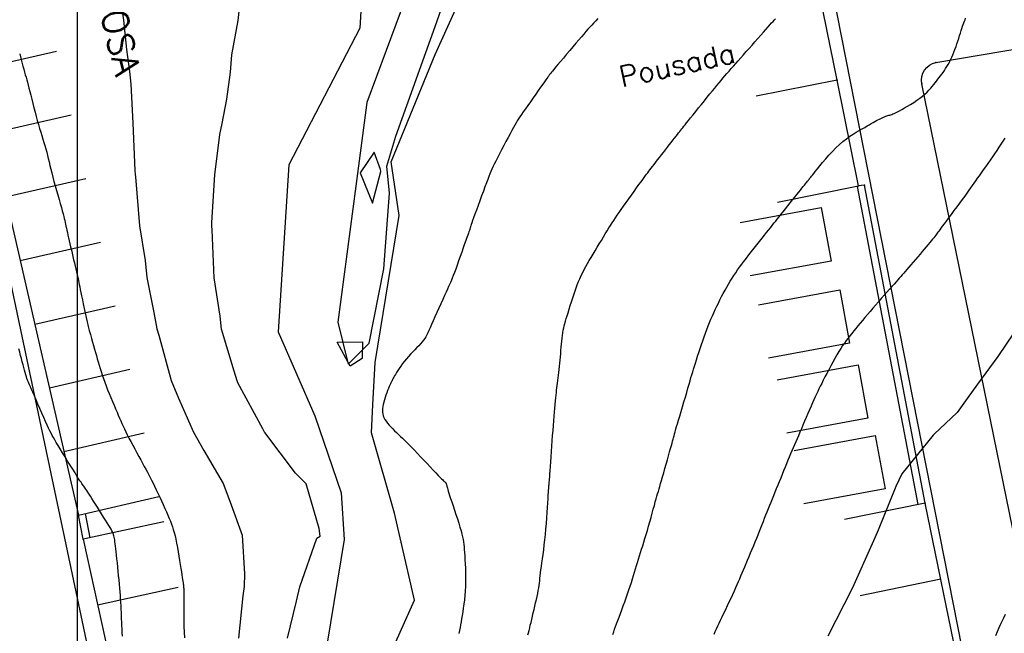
# Model space of a CAD drawing. Header units: millimetres. Extents: x 196436 to 199900, y 8705373 to 8708636.
# Tile 144 of 241: x 198294 to 198390, y 8706715 to 8706774. Entities that reach past the tile are written whole.
import ezdxf
from ezdxf.enums import TextEntityAlignment as Align

# ---------------------------------------------------------------- set-up
doc = ezdxf.new("R2010")
doc.units = ezdxf.units.MM
doc.header["$LTSCALE"] = 5
for name, color, linetype in [('$CURVAS1', 30, 'Continuous'), ('$CURVAS2', 40, 'Continuous'), ('CASA', 6, 'Continuous'), ('MALHA', 9, 'Continuous'), ('MEIO-FIO', 7, 'Continuous'), ('MURO', 9, 'Continuous'), ('TEXTO', 2, 'Continuous'), ('TXT_NRUA', 3, 'Continuous')]:
    doc.layers.add(name, color=color, linetype=linetype)
doc.styles.add('GEOSIS', font='ROMANS.SHX')

# ---------------------------------------------------------------- blocks, each defined once
blk = doc.blocks.new('C')
at = {"layer": 'CASA'}
blk.add_lwpolyline([(0, 0), (0, 8)], dxfattribs=at)

msp = doc.modelspace()

# ---------------------------------------------------------------- linework, layer by layer
at = {"layer": '$CURVAS1', "elevation": 685}
msp.add_lwpolyline([(198331.945, 8706837.301), (198332.834, 8706817.478), (198332.429, 8706799.286), (198328.143, 8706785.659), (198327.44, 8706773.641), (198320.554, 8706760.351), (198319.507, 8706744.111), (198323.048, 8706735.973), (198325.616, 8706728.489), (198325.921, 8706723.939), (198324.252, 8706713.875), (198324.22, 8706706.727), (198326.495, 8706706.392), (198329.112, 8706709.955), (198332.724, 8706718.061), (198330.81, 8706726.517), (198328.568, 8706734.324), (198328.678, 8706737.032), (198328.923, 8706741.145), (198331.262, 8706755.43), (198330.48, 8706760.656), (198334.758, 8706771.059), (198339.833, 8706782.359), (198341.152, 8706786.577)], dxfattribs=at)
at = {"layer": '$CURVAS1'}
msp.add_polyline3d([(198390.923, 8706744.037, 690), (198389.366, 8706741.735, 690), (198387.406, 8706739.052, 690), (198386.405, 8706737.633, 690), (198385.42, 8706736.286, 690), (198383.2, 8706734.19, 690), (198383.144, 8706734.139, 690), (198383.093, 8706734.071, 690), (198380.043, 8706730.322, 690), (198379.455, 8706729.087, 690), (198377.764, 8706724.842, 690), (198377.44, 8706724.096, 690), (198375.395, 8706719.543, 690), (198375.196, 8706719.106, 690), (198372.878, 8706714.545, 690)], dxfattribs=at)
at = {"layer": '$CURVAS2', "elevation": 684}
msp.add_lwpolyline([(198321.231, 8706882.926), (198326.863, 8706870.446), (198332.535, 8706849.07), (198334.162, 8706833.473), (198335.448, 8706817.2), (198336.078, 8706806.352), (198335.011, 8706794.833), (198331.878, 8706776.546), (198328.103, 8706766.395), (198327.05, 8706758.266), (198325.296, 8706745.056), (198326.296, 8706740.984), (198328.339, 8706743.009), (198329.769, 8706750.255), (198330.303, 8706757.614), (198330.064, 8706760.208), (198330.914, 8706763.131), (198334.896, 8706774.239), (198337.185, 8706780.836), (198343.698, 8706798.758), (198344.01, 8706808.205), (198344.914, 8706823.704), (198346.578, 8706833.685), (198352.552, 8706836.188)], dxfattribs=at)
at = {"layer": '$CURVAS2'}
for points in [[(198320.404, 8706714.346, 686), (198321.294, 8706717.966, 686), (198321.599, 8706719.34, 686), (198323.26, 8706724.08, 686), (198323.581, 8706724.265, 686), (198323.477, 8706725.012, 686), (198322.222, 8706729.338, 686), (198321.182, 8706730.383, 686), (198318.197, 8706734.355, 686), (198318.185, 8706734.368, 686), (198318.016, 8706734.683, 686), (198315.599, 8706739.166, 686), (198315.509, 8706739.367, 686), (198315.242, 8706740.294, 686), (198314.011, 8706744.374, 686), (198313.864, 8706745.647, 686), (198313.275, 8706749.377, 686), (198313.101, 8706754.05, 686), (198313.073, 8706754.378, 686), (198313.077, 8706754.761, 686), (198313.346, 8706759.377, 686), (198313.846, 8706763.294, 686), (198314.054, 8706764.374, 686), (198314.509, 8706766.749, 686), (198314.877, 8706769.37, 686), (198315.011, 8706771.027, 686), (198315.634, 8706774.367, 686), (198316.1, 8706778.913, 686)], [(198304.234, 8706776.162, 687), (198304.479, 8706774.416, 687), (198304.767, 8706771.564, 687), (198305.058, 8706769.413, 687), (198305.213, 8706768.186, 687), (198305.407, 8706764.412, 687), (198305.601, 8706759.788, 687), (198305.633, 8706759.411, 687), (198305.669, 8706759.174, 687), (198306.056, 8706754.409, 687), (198306.579, 8706751.061, 687), (198306.758, 8706749.406, 687), (198307.422, 8706746.019, 687), (198307.74, 8706744.401, 687), (198307.915, 8706743.79, 687), (198309.106, 8706739.395, 687), (198309.829, 8706737.664, 687), (198311.292, 8706734.386, 687), (198312.276, 8706732.592, 687), (198314.152, 8706729.373, 687), (198314.797, 8706727.666, 687), (198316.001, 8706724.365, 687), (198316.241, 8706720.609, 687), (198316.212, 8706719.364, 687), (198316.061, 8706718.461, 687), (198315.66, 8706714.366, 687)], [(198350.542, 8706774.579, 686), (198350.331, 8706774.356, 686), (198350.133, 8706774.144, 686), (198349.944, 8706773.94, 686), (198349.758, 8706773.736, 686), (198349.571, 8706773.526, 686), (198349.376, 8706773.305, 686), (198349.168, 8706773.066, 686), (198348.941, 8706772.802, 686), (198348.69, 8706772.508, 686), (198348.412, 8706772.18, 686), (198348.113, 8706771.828, 686), (198347.804, 8706771.461, 686), (198347.494, 8706771.093, 686), (198347.192, 8706770.734, 686), (198346.909, 8706770.397, 686), (198346.653, 8706770.092, 686), (198346.435, 8706769.832, 686), (198346.262, 8706769.624, 686), (198346.129, 8706769.465, 686), (198346.031, 8706769.347, 686), (198345.96, 8706769.262, 686), (198345.912, 8706769.201, 686), (198345.878, 8706769.159, 686), (198345.854, 8706769.126, 686), (198345.832, 8706769.096, 686), (198345.807, 8706769.061, 686), (198345.775, 8706769.014, 686), (198345.73, 8706768.95, 686), (198345.669, 8706768.864, 686), (198345.589, 8706768.749, 686), (198345.484, 8706768.6, 686), (198345.35, 8706768.411, 686), (198345.184, 8706768.176, 686), (198344.984, 8706767.893, 686), (198344.756, 8706767.57, 686), (198344.509, 8706767.22, 686), (198344.252, 8706766.856, 686), (198343.994, 8706766.489, 686), (198343.743, 8706766.131, 686), (198343.508, 8706765.796, 686), (198343.298, 8706765.495, 686), (198343.12, 8706765.236, 686), (198342.968, 8706765.012, 686), (198342.834, 8706764.81, 686), (198342.712, 8706764.617, 686), (198342.594, 8706764.422, 686), (198342.473, 8706764.212, 686), (198342.34, 8706763.975, 686), (198342.188, 8706763.698, 686), (198342.013, 8706763.374, 686), (198341.819, 8706763.01, 686), (198341.612, 8706762.62, 686), (198341.399, 8706762.216, 686), (198341.186, 8706761.811, 686), (198340.982, 8706761.417, 686), (198340.791, 8706761.046, 686), (198340.622, 8706760.712, 686), (198340.478, 8706760.422, 686), (198340.356, 8706760.168, 686), (198340.249, 8706759.935, 686), (198340.151, 8706759.709, 686), (198340.055, 8706759.478, 686), (198339.957, 8706759.227, 686), (198339.849, 8706758.942, 686), (198339.725, 8706758.61, 686), (198339.581, 8706758.223, 686), (198339.422, 8706757.791, 686), (198339.253, 8706757.332, 686), (198339.08, 8706756.862, 686), (198338.91, 8706756.398, 686), (198338.749, 8706755.956, 686), (198338.604, 8706755.554, 686), (198338.479, 8706755.209, 686), (198338.381, 8706754.931, 686), (198338.306, 8706754.717, 686), (198338.251, 8706754.555, 686), (198338.212, 8706754.437, 686), (198338.185, 8706754.35, 686), (198338.166, 8706754.287, 686), (198338.152, 8706754.235, 686), (198338.137, 8706754.187, 686), (198338.12, 8706754.131, 686), (198338.096, 8706754.061, 686), (198338.065, 8706753.971, 686), (198338.024, 8706753.855, 686), (198337.972, 8706753.706, 686), (198337.905, 8706753.518, 686), (198337.823, 8706753.285, 686), (198337.722, 8706753.001, 686), (198337.603, 8706752.663, 686), (198337.468, 8706752.281, 686), (198337.323, 8706751.87, 686), (198337.173, 8706751.445, 686), (198337.022, 8706751.019, 686), (198336.875, 8706750.608, 686), (198336.737, 8706750.225, 686), (198336.612, 8706749.884, 686), (198336.505, 8706749.596, 686), (198336.411, 8706749.351, 686), (198336.325, 8706749.134, 686), (198336.24, 8706748.932, 686), (198336.152, 8706748.731, 686), (198336.055, 8706748.515, 686), (198335.944, 8706748.271, 686), (198335.812, 8706747.985, 686), (198335.657, 8706747.647, 686), (198335.482, 8706747.266, 686), (198335.294, 8706746.856, 686), (198335.099, 8706746.429, 686), (198334.904, 8706746, 686), (198334.715, 8706745.581, 686), (198334.539, 8706745.186, 686), (198334.381, 8706744.829, 686), (198334.245, 8706744.519, 686), (198334.129, 8706744.253, 686), (198334.025, 8706744.022, 686), (198333.929, 8706743.82, 686), (198333.832, 8706743.638, 686), (198333.731, 8706743.469, 686), (198333.617, 8706743.305, 686), (198333.486, 8706743.139, 686), (198333.334, 8706742.964, 686), (198333.161, 8706742.78, 686), (198332.973, 8706742.587, 686), (198332.775, 8706742.385, 686), (198332.569, 8706742.176, 686), (198332.361, 8706741.96, 686), (198332.154, 8706741.736, 686), (198331.953, 8706741.506, 686), (198331.762, 8706741.271, 686), (198331.582, 8706741.034, 686), (198331.414, 8706740.801, 686), (198331.259, 8706740.575, 686), (198331.12, 8706740.361, 686), (198330.996, 8706740.164, 686), (198330.89, 8706739.987, 686), (198330.802, 8706739.837, 686), (198330.733, 8706739.714, 686), (198330.68, 8706739.618, 686), (198330.642, 8706739.545, 686), (198330.616, 8706739.49, 686), (198330.598, 8706739.451, 686), (198330.586, 8706739.424, 686), (198330.578, 8706739.405, 686), (198330.571, 8706739.391, 686), (198330.562, 8706739.377, 686), (198330.55, 8706739.36, 686), (198330.534, 8706739.336, 686), (198330.512, 8706739.3, 686), (198330.484, 8706739.248, 686), (198330.448, 8706739.176, 686), (198330.404, 8706739.08, 686), (198330.349, 8706738.956, 686), (198330.284, 8706738.801, 686), (198330.211, 8706738.619, 686), (198330.132, 8706738.417, 686), (198330.051, 8706738.199, 686), (198329.969, 8706737.971, 686), (198329.89, 8706737.74, 686), (198329.817, 8706737.51, 686), (198329.752, 8706737.288, 686), (198329.698, 8706737.077, 686), (198329.657, 8706736.878, 686), (198329.63, 8706736.688, 686), (198329.62, 8706736.504, 686), (198329.627, 8706736.325, 686), (198329.655, 8706736.149, 686), (198329.704, 8706735.974, 686), (198329.777, 8706735.798, 686), (198329.873, 8706735.618, 686), (198329.992, 8706735.436, 686), (198330.13, 8706735.252, 686), (198330.284, 8706735.066, 686), (198330.45, 8706734.88, 686), (198330.626, 8706734.695, 686), (198330.809, 8706734.511, 686), (198330.995, 8706734.329, 686), (198331.182, 8706734.149, 686), (198331.373, 8706733.967, 686), (198331.569, 8706733.781, 686), (198331.775, 8706733.584, 686), (198331.992, 8706733.374, 686), (198332.224, 8706733.146, 686), (198332.473, 8706732.896, 686), (198332.742, 8706732.619, 686), (198333.032, 8706732.315, 686), (198333.337, 8706731.991, 686), (198333.649, 8706731.656, 686), (198333.96, 8706731.321, 686), (198334.261, 8706730.996, 686), (198334.545, 8706730.69, 686), (198334.803, 8706730.414, 686), (198335.028, 8706730.177, 686), (198335.213, 8706729.987, 686), (198335.361, 8706729.84, 686), (198335.477, 8706729.729, 686), (198335.565, 8706729.649, 686), (198335.63, 8706729.592, 686), (198335.678, 8706729.553, 686), (198335.712, 8706729.525, 686), (198335.738, 8706729.502, 686), (198335.759, 8706729.477, 686), (198335.777, 8706729.451, 686), (198335.792, 8706729.42, 686), (198335.807, 8706729.386, 686), (198335.82, 8706729.347, 686), (198335.833, 8706729.301, 686), (198335.847, 8706729.25, 686), (198335.862, 8706729.19, 686), (198335.88, 8706729.122, 686), (198335.902, 8706729.04, 686), (198335.93, 8706728.938, 686), (198335.967, 8706728.81, 686), (198336.015, 8706728.652, 686), (198336.076, 8706728.456, 686), (198336.152, 8706728.218, 686), (198336.246, 8706727.931, 686), (198336.358, 8706727.593, 686), (198336.485, 8706727.214, 686), (198336.62, 8706726.806, 686), (198336.76, 8706726.382, 686), (198336.899, 8706725.955, 686), (198337.032, 8706725.539, 686), (198337.153, 8706725.145, 686), (198337.258, 8706724.786, 686), (198337.343, 8706724.472, 686), (198337.409, 8706724.194, 686), (198337.459, 8706723.942, 686), (198337.498, 8706723.705, 686), (198337.527, 8706723.471, 686), (198337.55, 8706723.228, 686), (198337.571, 8706722.965, 686), (198337.591, 8706722.672, 686), (198337.614, 8706722.339, 686), (198337.638, 8706721.971, 686), (198337.662, 8706721.573, 686), (198337.682, 8706721.152, 686), (198337.697, 8706720.714, 686), (198337.705, 8706720.265, 686), (198337.703, 8706719.813, 686), (198337.69, 8706719.363, 686), (198337.664, 8706718.922, 686), (198337.627, 8706718.491, 686), (198337.582, 8706718.073, 686), (198337.53, 8706717.669, 686), (198337.474, 8706717.283, 686), (198337.417, 8706716.915, 686), (198337.361, 8706716.568, 686), (198337.308, 8706716.243, 686), (198337.261, 8706715.942, 686), (198337.215, 8706715.658, 686), (198337.168, 8706715.381, 686), (198337.115, 8706715.106, 686), (198337.053, 8706714.822, 686)], [(198343.749, 8706714.677, 687), (198343.803, 8706714.881, 687), (198343.859, 8706715.106, 687), (198343.92, 8706715.35, 687), (198343.983, 8706715.612, 687), (198344.05, 8706715.89, 687), (198344.12, 8706716.183, 687), (198344.193, 8706716.489, 687), (198344.269, 8706716.806, 687), (198344.347, 8706717.131, 687), (198344.424, 8706717.459, 687), (198344.5, 8706717.785, 687), (198344.572, 8706718.106, 687), (198344.639, 8706718.416, 687), (198344.7, 8706718.712, 687), (198344.753, 8706718.989, 687), (198344.797, 8706719.244, 687), (198344.833, 8706719.483, 687), (198344.863, 8706719.713, 687), (198344.891, 8706719.942, 687), (198344.918, 8706720.176, 687), (198344.946, 8706720.424, 687), (198344.977, 8706720.692, 687), (198345.014, 8706720.988, 687), (198345.058, 8706721.318, 687), (198345.108, 8706721.68, 687), (198345.163, 8706722.074, 687), (198345.221, 8706722.496, 687), (198345.281, 8706722.945, 687), (198345.34, 8706723.418, 687), (198345.398, 8706723.913, 687), (198345.452, 8706724.429, 687), (198345.501, 8706724.962, 687), (198345.546, 8706725.501, 687), (198345.587, 8706726.037, 687), (198345.622, 8706726.556, 687), (198345.654, 8706727.05, 687), (198345.682, 8706727.505, 687), (198345.706, 8706727.911, 687), (198345.726, 8706728.258, 687), (198345.742, 8706728.536, 687), (198345.756, 8706728.752, 687), (198345.766, 8706728.915, 687), (198345.775, 8706729.035, 687), (198345.782, 8706729.119, 687), (198345.788, 8706729.179, 687), (198345.793, 8706729.222, 687), (198345.797, 8706729.258, 687), (198345.802, 8706729.296, 687), (198345.807, 8706729.345, 687), (198345.814, 8706729.412, 687), (198345.822, 8706729.505, 687), (198345.833, 8706729.634, 687), (198345.846, 8706729.804, 687), (198345.862, 8706730.026, 687), (198345.883, 8706730.306, 687), (198345.907, 8706730.65, 687), (198345.935, 8706731.051, 687), (198345.966, 8706731.497, 687), (198346, 8706731.978, 687), (198346.036, 8706732.484, 687), (198346.073, 8706733.004, 687), (198346.11, 8706733.528, 687), (198346.148, 8706734.044, 687), (198346.186, 8706734.544, 687), (198346.222, 8706735.025, 687), (198346.258, 8706735.485, 687), (198346.294, 8706735.921, 687), (198346.328, 8706736.333, 687), (198346.362, 8706736.719, 687), (198346.394, 8706737.077, 687), (198346.425, 8706737.404, 687), (198346.455, 8706737.702, 687), (198346.484, 8706737.974, 687), (198346.512, 8706738.226, 687), (198346.54, 8706738.463, 687), (198346.567, 8706738.693, 687), (198346.596, 8706738.919, 687), (198346.624, 8706739.149, 687), (198346.654, 8706739.388, 687), (198346.685, 8706739.64, 687), (198346.717, 8706739.905, 687), (198346.75, 8706740.182, 687), (198346.783, 8706740.469, 687), (198346.815, 8706740.764, 687), (198346.847, 8706741.066, 687), (198346.877, 8706741.373, 687), (198346.907, 8706741.684, 687), (198346.934, 8706741.997, 687), (198346.96, 8706742.31, 687), (198346.986, 8706742.619, 687), (198347.013, 8706742.923, 687), (198347.041, 8706743.219, 687), (198347.07, 8706743.504, 687), (198347.103, 8706743.776, 687), (198347.139, 8706744.032, 687), (198347.179, 8706744.271, 687), (198347.224, 8706744.498, 687), (198347.275, 8706744.72, 687), (198347.333, 8706744.944, 687), (198347.398, 8706745.175, 687), (198347.471, 8706745.421, 687), (198347.553, 8706745.689, 687), (198347.644, 8706745.985, 687), (198347.745, 8706746.313, 687), (198347.855, 8706746.669, 687), (198347.974, 8706747.043, 687), (198348.099, 8706747.43, 687), (198348.229, 8706747.822, 687), (198348.363, 8706748.21, 687), (198348.501, 8706748.587, 687), (198348.641, 8706748.946, 687), (198348.781, 8706749.281, 687), (198348.924, 8706749.596, 687), (198349.069, 8706749.896, 687), (198349.219, 8706750.186, 687), (198349.374, 8706750.471, 687), (198349.537, 8706750.757, 687), (198349.707, 8706751.05, 687), (198349.886, 8706751.354, 687), (198350.075, 8706751.673, 687), (198350.272, 8706752.004, 687), (198350.473, 8706752.342, 687), (198350.675, 8706752.681, 687), (198350.877, 8706753.016, 687), (198351.073, 8706753.343, 687), (198351.262, 8706753.655, 687), (198351.441, 8706753.948, 687), (198351.608, 8706754.219, 687), (198351.766, 8706754.472, 687), (198351.92, 8706754.715, 687), (198352.075, 8706754.954, 687), (198352.236, 8706755.198, 687), (198352.408, 8706755.452, 687), (198352.595, 8706755.724, 687), (198352.802, 8706756.02, 687), (198353.033, 8706756.346, 687), (198353.281, 8706756.694, 687), (198353.539, 8706757.055, 687), (198353.801, 8706757.418, 687), (198354.058, 8706757.775, 687), (198354.304, 8706758.114, 687), (198354.531, 8706758.428, 687), (198354.732, 8706758.705, 687), (198354.901, 8706758.939, 687), (198355.044, 8706759.136, 687), (198355.167, 8706759.304, 687), (198355.275, 8706759.453, 687), (198355.377, 8706759.591, 687), (198355.478, 8706759.726, 687), (198355.585, 8706759.867, 687), (198355.704, 8706760.023, 687), (198355.841, 8706760.2, 687), (198355.994, 8706760.398, 687), (198356.161, 8706760.612, 687), (198356.339, 8706760.84, 687), (198356.524, 8706761.077, 687), (198356.714, 8706761.321, 687), (198356.907, 8706761.567, 687), (198357.099, 8706761.813, 687), (198357.288, 8706762.055, 687), (198357.472, 8706762.292, 687), (198357.649, 8706762.519, 687), (198357.819, 8706762.737, 687), (198357.979, 8706762.942, 687), (198358.127, 8706763.133, 687), (198358.263, 8706763.307, 687), (198358.384, 8706763.462, 687), (198358.491, 8706763.598, 687), (198358.588, 8706763.721, 687), (198358.682, 8706763.84, 687), (198358.779, 8706763.963, 687), (198358.887, 8706764.097, 687), (198359.011, 8706764.251, 687), (198359.157, 8706764.434, 687), (198359.334, 8706764.653, 687), (198359.543, 8706764.914, 687), (198359.782, 8706765.211, 687), (198360.042, 8706765.534, 687), (198360.317, 8706765.876, 687), (198360.599, 8706766.226, 687), (198360.882, 8706766.576, 687), (198361.158, 8706766.917, 687), (198361.42, 8706767.24, 687), (198361.663, 8706767.539, 687), (198361.888, 8706767.815, 687), (198362.1, 8706768.073, 687), (198362.301, 8706768.316, 687), (198362.496, 8706768.549, 687), (198362.687, 8706768.775, 687), (198362.878, 8706769, 687), (198363.073, 8706769.227, 687), (198363.275, 8706769.46, 687), (198363.485, 8706769.701, 687), (198363.704, 8706769.949, 687), (198363.931, 8706770.207, 687), (198364.168, 8706770.475, 687), (198364.415, 8706770.754, 687), (198364.672, 8706771.045, 687), (198364.941, 8706771.35, 687), (198365.22, 8706771.667, 687), (198365.505, 8706771.992, 687), (198365.792, 8706772.319, 687), (198366.075, 8706772.641, 687), (198366.349, 8706772.952, 687), (198366.608, 8706773.246, 687), (198366.848, 8706773.517, 687), (198367.063, 8706773.758, 687), (198367.25, 8706773.965, 687), (198367.412, 8706774.142, 687), (198367.554, 8706774.294, 687), (198367.68, 8706774.428, 687), (198367.797, 8706774.548, 687)], [(198351.978, 8706714.706, 688), (198352.076, 8706714.967, 688), (198352.17, 8706715.225, 688), (198352.264, 8706715.488, 688), (198352.363, 8706715.765, 688), (198352.471, 8706716.063, 688), (198352.592, 8706716.389, 688), (198352.722, 8706716.74, 688), (198352.861, 8706717.109, 688), (198353.003, 8706717.492, 688), (198353.147, 8706717.883, 688), (198353.29, 8706718.276, 688), (198353.429, 8706718.665, 688), (198353.56, 8706719.046, 688), (198353.682, 8706719.413, 688), (198353.795, 8706719.768, 688), (198353.901, 8706720.112, 688), (198354.002, 8706720.446, 688), (198354.099, 8706720.772, 688), (198354.193, 8706721.093, 688), (198354.287, 8706721.408, 688), (198354.381, 8706721.721, 688), (198354.478, 8706722.033, 688), (198354.577, 8706722.347, 688), (198354.679, 8706722.665, 688), (198354.783, 8706722.991, 688), (198354.89, 8706723.327, 688), (198355, 8706723.676, 688), (198355.113, 8706724.041, 688), (198355.228, 8706724.425, 688), (198355.346, 8706724.829, 688), (198355.465, 8706725.247, 688), (198355.584, 8706725.67, 688), (198355.701, 8706726.091, 688), (198355.814, 8706726.502, 688), (198355.921, 8706726.895, 688), (198356.022, 8706727.261, 688), (198356.114, 8706727.593, 688), (198356.197, 8706727.886, 688), (198356.272, 8706728.147, 688), (198356.343, 8706728.389, 688), (198356.412, 8706728.622, 688), (198356.482, 8706728.857, 688), (198356.555, 8706729.106, 688), (198356.636, 8706729.38, 688), (198356.726, 8706729.689, 688), (198356.827, 8706730.041, 688), (198356.937, 8706730.429, 688), (198357.053, 8706730.838, 688), (198357.171, 8706731.258, 688), (198357.288, 8706731.675, 688), (198357.4, 8706732.077, 688), (198357.505, 8706732.453, 688), (198357.598, 8706732.788, 688), (198357.677, 8706733.076, 688), (198357.743, 8706733.316, 688), (198357.798, 8706733.516, 688), (198357.842, 8706733.68, 688), (198357.878, 8706733.814, 688), (198357.907, 8706733.923, 688), (198357.931, 8706734.012, 688), (198357.95, 8706734.087, 688), (198357.967, 8706734.154, 688), (198357.985, 8706734.221, 688), (198358.006, 8706734.3, 688), (198358.034, 8706734.399, 688), (198358.071, 8706734.528, 688), (198358.119, 8706734.698, 688), (198358.183, 8706734.917, 688), (198358.265, 8706735.196, 688), (198358.367, 8706735.54, 688), (198358.485, 8706735.939, 688), (198358.615, 8706736.379, 688), (198358.752, 8706736.843, 688), (198358.893, 8706737.318, 688), (198359.032, 8706737.789, 688), (198359.164, 8706738.241, 688), (198359.287, 8706738.659, 688), (198359.396, 8706739.033, 688), (198359.493, 8706739.368, 688), (198359.581, 8706739.674, 688), (198359.664, 8706739.959, 688), (198359.744, 8706740.235, 688), (198359.826, 8706740.509, 688), (198359.911, 8706740.791, 688), (198360.004, 8706741.091, 688), (198360.106, 8706741.416, 688), (198360.217, 8706741.762, 688), (198360.335, 8706742.126, 688), (198360.46, 8706742.501, 688), (198360.589, 8706742.881, 688), (198360.721, 8706743.263, 688), (198360.855, 8706743.64, 688), (198360.988, 8706744.008, 688), (198361.121, 8706744.361, 688), (198361.254, 8706744.702, 688), (198361.386, 8706745.033, 688), (198361.52, 8706745.355, 688), (198361.656, 8706745.671, 688), (198361.795, 8706745.982, 688), (198361.937, 8706746.293, 688), (198362.084, 8706746.604, 688), (198362.235, 8706746.917, 688), (198362.392, 8706747.231, 688), (198362.552, 8706747.544, 688), (198362.716, 8706747.856, 688), (198362.883, 8706748.164, 688), (198363.052, 8706748.466, 688), (198363.223, 8706748.762, 688), (198363.395, 8706749.049, 688), (198363.568, 8706749.327, 688), (198363.743, 8706749.598, 688), (198363.923, 8706749.866, 688), (198364.109, 8706750.134, 688), (198364.303, 8706750.405, 688), (198364.507, 8706750.684, 688), (198364.724, 8706750.973, 688), (198364.955, 8706751.277, 688), (198365.201, 8706751.596, 688), (198365.457, 8706751.926, 688), (198365.719, 8706752.26, 688), (198365.98, 8706752.592, 688), (198366.236, 8706752.916, 688), (198366.48, 8706753.224, 688), (198366.708, 8706753.51, 688), (198366.913, 8706753.768, 688), (198367.093, 8706753.993, 688), (198367.252, 8706754.192, 688), (198367.395, 8706754.372, 688), (198367.531, 8706754.542, 688), (198367.666, 8706754.71, 688), (198367.805, 8706754.885, 688), (198367.956, 8706755.074, 688), (198368.126, 8706755.286, 688), (198368.318, 8706755.527, 688), (198368.529, 8706755.791, 688), (198368.753, 8706756.073, 688), (198368.984, 8706756.363, 688), (198369.217, 8706756.655, 688), (198369.446, 8706756.942, 688), (198369.664, 8706757.216, 688), (198369.866, 8706757.47, 688), (198370.048, 8706757.698, 688), (198370.21, 8706757.9, 688), (198370.352, 8706758.079, 688), (198370.477, 8706758.236, 688), (198370.587, 8706758.373, 688), (198370.681, 8706758.491, 688), (198370.763, 8706758.594, 688), (198370.833, 8706758.682, 688), (198370.893, 8706758.757, 688), (198370.944, 8706758.822, 688), (198370.987, 8706758.876, 688), (198371.022, 8706758.921, 688), (198371.052, 8706758.958, 688), (198371.076, 8706758.989, 688), (198371.096, 8706759.014, 688), (198371.113, 8706759.035, 688), (198371.128, 8706759.054, 688), (198371.146, 8706759.077, 688), (198371.174, 8706759.112, 688), (198371.217, 8706759.165, 688), (198371.28, 8706759.244, 688), (198371.369, 8706759.356, 688), (198371.491, 8706759.508, 688), (198371.65, 8706759.708, 688), (198371.851, 8706759.96, 688), (198372.089, 8706760.255, 688), (198372.359, 8706760.583, 688), (198372.656, 8706760.933, 688), (198372.973, 8706761.293, 688), (198373.304, 8706761.653, 688), (198373.645, 8706762.002, 688), (198373.989, 8706762.327, 688), (198374.331, 8706762.622, 688), (198374.667, 8706762.886, 688), (198374.997, 8706763.123, 688), (198375.316, 8706763.335, 688), (198375.623, 8706763.525, 688), (198375.915, 8706763.696, 688), (198376.189, 8706763.852, 688), (198376.444, 8706763.995, 688), (198376.677, 8706764.127, 688), (198376.89, 8706764.25, 688), (198377.085, 8706764.364, 688), (198377.264, 8706764.469, 688), (198377.43, 8706764.565, 688), (198377.585, 8706764.653, 688), (198377.731, 8706764.733, 688), (198377.87, 8706764.805, 688), (198378.004, 8706764.87, 688), (198378.134, 8706764.928, 688), (198378.258, 8706764.98, 688), (198378.378, 8706765.026, 688), (198378.492, 8706765.067, 688), (198378.6, 8706765.103, 688), (198378.703, 8706765.136, 688), (198378.8, 8706765.165, 688), (198378.891, 8706765.193, 688), (198378.982, 8706765.221, 688), (198379.077, 8706765.253, 688), (198379.183, 8706765.293, 688), (198379.304, 8706765.344, 688), (198379.446, 8706765.41, 688), (198379.615, 8706765.494, 688), (198379.816, 8706765.6, 688), (198380.052, 8706765.729, 688), (198380.317, 8706765.879, 688), (198380.603, 8706766.048, 688), (198380.901, 8706766.23, 688), (198381.203, 8706766.423, 688), (198381.501, 8706766.622, 688), (198381.785, 8706766.825, 688), (198382.049, 8706767.026, 688), (198382.284, 8706767.224, 688), (198382.494, 8706767.418, 688), (198382.681, 8706767.608, 688), (198382.85, 8706767.794, 688), (198383.004, 8706767.975, 688), (198383.146, 8706768.153, 688), (198383.281, 8706768.327, 688), (198383.411, 8706768.496, 688), (198383.541, 8706768.663, 688), (198383.67, 8706768.828, 688), (198383.799, 8706768.993, 688), (198383.926, 8706769.16, 688), (198384.053, 8706769.333, 688), (198384.178, 8706769.511, 688), (198384.302, 8706769.699, 688), (198384.424, 8706769.897, 688), (198384.544, 8706770.107, 688), (198384.662, 8706770.329, 688), (198384.778, 8706770.562, 688), (198384.891, 8706770.803, 688), (198385.001, 8706771.053, 688), (198385.107, 8706771.309, 688), (198385.21, 8706771.572, 688), (198385.309, 8706771.838, 688), (198385.404, 8706772.108, 688), (198385.494, 8706772.378, 688), (198385.581, 8706772.645, 688), (198385.663, 8706772.905, 688), (198385.741, 8706773.156, 688), (198385.815, 8706773.394, 688), (198385.885, 8706773.616, 688), (198385.952, 8706773.818, 688), (198386.014, 8706774, 688), (198386.074, 8706774.163, 688), (198386.132, 8706774.314, 688), (198386.189, 8706774.457, 688), (198386.246, 8706774.597, 688)], [(198294.41, 8706771.126, 688), (198294.52, 8706770.71, 688), (198294.625, 8706770.316, 688), (198294.721, 8706769.956, 688), (198294.808, 8706769.638, 688), (198294.886, 8706769.357, 688), (198294.957, 8706769.1, 688), (198295.025, 8706768.857, 688), (198295.092, 8706768.618, 688), (198295.159, 8706768.371, 688), (198295.229, 8706768.106, 688), (198295.306, 8706767.811, 688), (198295.39, 8706767.48, 688), (198295.481, 8706767.115, 688), (198295.578, 8706766.725, 688), (198295.681, 8706766.318, 688), (198295.787, 8706765.899, 688), (198295.897, 8706765.478, 688), (198296.008, 8706765.06, 688), (198296.12, 8706764.655, 688), (198296.232, 8706764.266, 688), (198296.343, 8706763.894, 688), (198296.452, 8706763.538, 688), (198296.559, 8706763.193, 688), (198296.663, 8706762.86, 688), (198296.763, 8706762.535, 688), (198296.858, 8706762.216, 688), (198296.948, 8706761.902, 688), (198297.032, 8706761.589, 688), (198297.112, 8706761.276, 688), (198297.19, 8706760.957, 688), (198297.269, 8706760.63, 688), (198297.35, 8706760.291, 688), (198297.436, 8706759.937, 688), (198297.528, 8706759.564, 688), (198297.63, 8706759.168, 688), (198297.741, 8706758.748, 688), (198297.861, 8706758.312, 688), (198297.985, 8706757.868, 688), (198298.109, 8706757.427, 688), (198298.231, 8706756.998, 688), (198298.347, 8706756.59, 688), (198298.454, 8706756.214, 688), (198298.547, 8706755.877, 688), (198298.626, 8706755.588, 688), (198298.69, 8706755.339, 688), (198298.744, 8706755.123, 688), (198298.789, 8706754.93, 688), (198298.83, 8706754.751, 688), (198298.867, 8706754.577, 688), (198298.905, 8706754.399, 688), (198298.945, 8706754.208, 688), (198298.99, 8706753.998, 688), (198299.041, 8706753.767, 688), (198299.096, 8706753.519, 688), (198299.155, 8706753.254, 688), (198299.218, 8706752.976, 688), (198299.284, 8706752.685, 688), (198299.354, 8706752.384, 688), (198299.426, 8706752.075, 688), (198299.5, 8706751.76, 688), (198299.574, 8706751.442, 688), (198299.649, 8706751.126, 688), (198299.722, 8706750.817, 688), (198299.793, 8706750.517, 688), (198299.86, 8706750.232, 688), (198299.922, 8706749.966, 688), (198299.978, 8706749.723, 688), (198300.028, 8706749.504, 688), (198300.073, 8706749.303, 688), (198300.114, 8706749.11, 688), (198300.155, 8706748.916, 688), (198300.198, 8706748.712, 688), (198300.243, 8706748.489, 688), (198300.295, 8706748.236, 688), (198300.354, 8706747.946, 688), (198300.422, 8706747.61, 688), (198300.499, 8706747.236, 688), (198300.584, 8706746.832, 688), (198300.674, 8706746.406, 688), (198300.769, 8706745.967, 688), (198300.868, 8706745.523, 688), (198300.968, 8706745.083, 688), (198301.07, 8706744.655, 688), (198301.171, 8706744.247, 688), (198301.272, 8706743.858, 688), (198301.372, 8706743.485, 688), (198301.471, 8706743.129, 688), (198301.569, 8706742.785, 688), (198301.665, 8706742.452, 688), (198301.759, 8706742.129, 688), (198301.851, 8706741.813, 688), (198301.941, 8706741.502, 688), (198302.031, 8706741.194, 688), (198302.122, 8706740.886, 688), (198302.217, 8706740.575, 688), (198302.317, 8706740.258, 688), (198302.423, 8706739.933, 688), (198302.539, 8706739.597, 688), (198302.665, 8706739.246, 688), (198302.803, 8706738.881, 688), (198302.95, 8706738.504, 688), (198303.104, 8706738.122, 688), (198303.261, 8706737.74, 688), (198303.418, 8706737.364, 688), (198303.572, 8706736.998, 688), (198303.72, 8706736.65, 688), (198303.858, 8706736.324, 688), (198303.986, 8706736.023, 688), (198304.105, 8706735.744, 688), (198304.219, 8706735.479, 688), (198304.333, 8706735.221, 688), (198304.449, 8706734.964, 688), (198304.572, 8706734.7, 688), (198304.706, 8706734.423, 688), (198304.854, 8706734.125, 688), (198305.019, 8706733.803, 688), (198305.198, 8706733.46, 688), (198305.387, 8706733.104, 688), (198305.582, 8706732.74, 688), (198305.779, 8706732.376, 688), (198305.974, 8706732.018, 688), (198306.163, 8706731.673, 688), (198306.341, 8706731.348, 688), (198306.506, 8706731.047, 688), (198306.66, 8706730.765, 688), (198306.805, 8706730.497, 688), (198306.945, 8706730.234, 688), (198307.083, 8706729.971, 688), (198307.221, 8706729.701, 688), (198307.363, 8706729.417, 688), (198307.512, 8706729.113, 688), (198307.669, 8706728.784, 688), (198307.833, 8706728.434, 688), (198308.001, 8706728.071, 688), (198308.17, 8706727.702, 688), (198308.336, 8706727.333, 688), (198308.497, 8706726.972, 688), (198308.65, 8706726.625, 688), (198308.792, 8706726.299, 688), (198308.92, 8706725.998, 688), (198309.036, 8706725.717, 688), (198309.141, 8706725.448, 688), (198309.237, 8706725.18, 688), (198309.326, 8706724.907, 688), (198309.41, 8706724.62, 688), (198309.49, 8706724.31, 688), (198309.568, 8706723.968, 688), (198309.646, 8706723.59, 688), (198309.724, 8706723.183, 688), (198309.799, 8706722.759, 688), (198309.871, 8706722.33, 688), (198309.939, 8706721.907, 688), (198310.003, 8706721.501, 688), (198310.061, 8706721.124, 688), (198310.112, 8706720.787, 688), (198310.156, 8706720.5, 688), (198310.193, 8706720.258, 688), (198310.224, 8706720.056, 688), (198310.249, 8706719.888, 688), (198310.27, 8706719.749, 688), (198310.286, 8706719.632, 688), (198310.299, 8706719.531, 688), (198310.31, 8706719.442, 688), (198310.318, 8706719.357, 688), (198310.325, 8706719.268, 688), (198310.33, 8706719.168, 688), (198310.334, 8706719.048, 688), (198310.336, 8706718.9, 688), (198310.336, 8706718.715, 688), (198310.336, 8706718.485, 688), (198310.335, 8706718.201, 688), (198310.333, 8706717.859, 688), (198310.331, 8706717.464, 688), (198310.331, 8706717.022, 688), (198310.334, 8706716.541, 688), (198310.34, 8706716.03, 688), (198310.352, 8706715.496, 688), (198310.371, 8706714.946, 688), (198310.397, 8706714.388, 688)], [(198390.044, 8706762.938, 689), (198389.863, 8706762.651, 689), (198389.676, 8706762.358, 689), (198389.48, 8706762.059, 689), (198389.275, 8706761.752, 689), (198389.06, 8706761.436, 689), (198388.837, 8706761.115, 689), (198388.61, 8706760.792, 689), (198388.383, 8706760.471, 689), (198388.159, 8706760.157, 689), (198387.943, 8706759.854, 689), (198387.737, 8706759.565, 689), (198387.545, 8706759.294, 689), (198387.37, 8706759.045, 689), (198387.206, 8706758.81, 689), (198387.049, 8706758.584, 689), (198386.893, 8706758.359, 689), (198386.731, 8706758.127, 689), (198386.558, 8706757.881, 689), (198386.368, 8706757.615, 689), (198386.156, 8706757.32, 689), (198385.917, 8706756.992, 689), (198385.658, 8706756.64, 689), (198385.387, 8706756.273, 689), (198385.112, 8706755.904, 689), (198384.843, 8706755.541, 689), (198384.587, 8706755.197, 689), (198384.352, 8706754.881, 689), (198384.147, 8706754.606, 689), (198383.978, 8706754.377, 689), (198383.842, 8706754.191, 689), (198383.73, 8706754.038, 689), (198383.638, 8706753.913, 689), (198383.559, 8706753.805, 689), (198383.486, 8706753.707, 689), (198383.414, 8706753.612, 689), (198383.335, 8706753.511, 689), (198383.245, 8706753.397, 689), (198383.143, 8706753.268, 689), (198383.026, 8706753.125, 689), (198382.896, 8706752.966, 689), (198382.752, 8706752.792, 689), (198382.594, 8706752.601, 689), (198382.42, 8706752.394, 689), (198382.231, 8706752.17, 689), (198382.028, 8706751.929, 689), (198381.813, 8706751.676, 689), (198381.591, 8706751.416, 689), (198381.368, 8706751.154, 689), (198381.147, 8706750.896, 689), (198380.933, 8706750.647, 689), (198380.731, 8706750.412, 689), (198380.546, 8706750.196, 689), (198380.38, 8706750.003, 689), (198380.228, 8706749.827, 689), (198380.086, 8706749.663, 689), (198379.946, 8706749.503, 689), (198379.804, 8706749.34, 689), (198379.652, 8706749.167, 689), (198379.486, 8706748.978, 689), (198379.298, 8706748.766, 689), (198379.086, 8706748.526, 689), (198378.85, 8706748.261, 689), (198378.597, 8706747.975, 689), (198378.331, 8706747.673, 689), (198378.057, 8706747.361, 689), (198377.778, 8706747.044, 689), (198377.5, 8706746.725, 689), (198377.227, 8706746.41, 689), (198376.963, 8706746.103, 689), (198376.709, 8706745.805, 689), (198376.464, 8706745.516, 689), (198376.229, 8706745.236, 689), (198376.004, 8706744.965, 689), (198375.787, 8706744.703, 689), (198375.58, 8706744.45, 689), (198375.381, 8706744.207, 689), (198375.191, 8706743.973, 689), (198375.008, 8706743.744, 689), (198374.83, 8706743.515, 689), (198374.654, 8706743.281, 689), (198374.479, 8706743.038, 689), (198374.302, 8706742.781, 689), (198374.122, 8706742.506, 689), (198373.936, 8706742.208, 689), (198373.743, 8706741.883, 689), (198373.546, 8706741.538, 689), (198373.346, 8706741.178, 689), (198373.148, 8706740.812, 689), (198372.954, 8706740.446, 689), (198372.766, 8706740.086, 689), (198372.589, 8706739.741, 689), (198372.424, 8706739.416, 689), (198372.273, 8706739.117, 689), (198372.135, 8706738.839, 689), (198372.006, 8706738.575, 689), (198371.883, 8706738.318, 689), (198371.762, 8706738.061, 689), (198371.641, 8706737.796, 689), (198371.515, 8706737.518, 689), (198371.382, 8706737.219, 689), (198371.24, 8706736.894, 689), (198371.089, 8706736.548, 689), (198370.933, 8706736.186, 689), (198370.773, 8706735.814, 689), (198370.612, 8706735.44, 689), (198370.453, 8706735.068, 689), (198370.298, 8706734.706, 689), (198370.149, 8706734.359, 689), (198370.008, 8706734.032, 689), (198369.874, 8706733.722, 689), (198369.745, 8706733.424, 689), (198369.62, 8706733.134, 689), (198369.497, 8706732.847, 689), (198369.374, 8706732.559, 689), (198369.249, 8706732.265, 689), (198369.122, 8706731.96, 689), (198368.99, 8706731.641, 689), (198368.854, 8706731.309, 689), (198368.715, 8706730.967, 689), (198368.573, 8706730.619, 689), (198368.431, 8706730.266, 689), (198368.287, 8706729.912, 689), (198368.145, 8706729.559, 689), (198368.003, 8706729.21, 689), (198367.863, 8706728.867, 689), (198367.726, 8706728.531, 689), (198367.59, 8706728.2, 689), (198367.457, 8706727.874, 689), (198367.326, 8706727.552, 689), (198367.196, 8706727.234, 689), (198367.069, 8706726.919, 689), (198366.945, 8706726.606, 689), (198366.822, 8706726.295, 689), (198366.7, 8706725.983, 689), (198366.578, 8706725.671, 689), (198366.455, 8706725.356, 689), (198366.33, 8706725.037, 689), (198366.201, 8706724.712, 689), (198366.069, 8706724.38, 689), (198365.931, 8706724.039, 689), (198365.787, 8706723.689, 689), (198365.639, 8706723.333, 689), (198365.488, 8706722.974, 689), (198365.336, 8706722.615, 689), (198365.186, 8706722.261, 689), (198365.038, 8706721.914, 689), (198364.896, 8706721.579, 689), (198364.761, 8706721.258, 689), (198364.634, 8706720.954, 689), (198364.514, 8706720.664, 689), (198364.396, 8706720.382, 689), (198364.279, 8706720.103, 689), (198364.16, 8706719.821, 689), (198364.036, 8706719.533, 689), (198363.904, 8706719.232, 689), (198363.761, 8706718.914, 689), (198363.606, 8706718.574, 689), (198363.44, 8706718.219, 689), (198363.268, 8706717.853, 689), (198363.093, 8706717.483, 689), (198362.918, 8706717.115, 689), (198362.746, 8706716.756, 689), (198362.582, 8706716.411, 689), (198362.429, 8706716.087, 689), (198362.288, 8706715.787, 689), (198362.157, 8706715.508, 689), (198362.033, 8706715.243, 689), (198361.911, 8706714.984, 689), (198361.787, 8706714.727, 689)], [(198327.465, 8706759.561, 684), (198328.648, 8706756.625, 684), (198329.473, 8706759.71, 684), (198329.454, 8706759.89, 684), (198328.833, 8706761.579, 684), (198327.465, 8706759.561, 684)], [(198327.684, 8706743.153, 684), (198327.659, 8706741.548, 684), (198326.502, 8706740.802, 684), (198325.225, 8706743.107, 684), (198327.684, 8706743.153, 684)], [(198304.403, 8706714.543, 689), (198304.371, 8706714.908, 689), (198304.346, 8706715.256, 689), (198304.328, 8706715.59, 689), (198304.313, 8706715.913, 689), (198304.301, 8706716.228, 689), (198304.29, 8706716.54, 689), (198304.278, 8706716.852, 689), (198304.264, 8706717.166, 689), (198304.247, 8706717.486, 689), (198304.228, 8706717.812, 689), (198304.207, 8706718.147, 689), (198304.182, 8706718.492, 689), (198304.155, 8706718.85, 689), (198304.125, 8706719.222, 689), (198304.092, 8706719.61, 689), (198304.056, 8706720.015, 689), (198304.018, 8706720.431, 689), (198303.979, 8706720.851, 689), (198303.938, 8706721.267, 689), (198303.897, 8706721.673, 689), (198303.857, 8706722.061, 689), (198303.818, 8706722.424, 689), (198303.782, 8706722.755, 689), (198303.748, 8706723.049, 689), (198303.716, 8706723.307, 689), (198303.687, 8706723.532, 689), (198303.659, 8706723.728, 689), (198303.633, 8706723.898, 689), (198303.607, 8706724.045, 689), (198303.582, 8706724.173, 689), (198303.558, 8706724.286, 689), (198303.533, 8706724.386, 689), (198303.504, 8706724.481, 689), (198303.468, 8706724.576, 689), (198303.421, 8706724.68, 689), (198303.361, 8706724.798, 689), (198303.283, 8706724.938, 689), (198303.184, 8706725.106, 689), (198303.06, 8706725.309, 689), (198302.911, 8706725.551, 689), (198302.739, 8706725.827, 689), (198302.551, 8706726.126, 689), (198302.353, 8706726.44, 689), (198302.151, 8706726.761, 689), (198301.95, 8706727.078, 689), (198301.757, 8706727.384, 689), (198301.577, 8706727.668, 689), (198301.415, 8706727.925, 689), (198301.271, 8706728.154, 689), (198301.144, 8706728.356, 689), (198301.031, 8706728.534, 689), (198300.932, 8706728.69, 689), (198300.844, 8706728.824, 689), (198300.768, 8706728.94, 689), (198300.7, 8706729.038, 689), (198300.64, 8706729.123, 689), (198300.582, 8706729.201, 689), (198300.521, 8706729.284, 689), (198300.451, 8706729.381, 689), (198300.366, 8706729.501, 689), (198300.262, 8706729.655, 689), (198300.133, 8706729.851, 689), (198299.973, 8706730.1, 689), (198299.78, 8706730.408, 689), (198299.558, 8706730.764, 689), (198299.318, 8706731.153, 689), (198299.068, 8706731.561, 689), (198298.816, 8706731.973, 689), (198298.571, 8706732.375, 689), (198298.342, 8706732.753, 689), (198298.138, 8706733.091, 689), (198297.963, 8706733.379, 689), (198297.815, 8706733.628, 689), (198297.686, 8706733.85, 689), (198297.569, 8706734.061, 689), (198297.457, 8706734.273, 689), (198297.344, 8706734.501, 689), (198297.221, 8706734.758, 689), (198297.084, 8706735.058, 689), (198296.925, 8706735.411, 689), (198296.75, 8706735.807, 689), (198296.565, 8706736.23, 689), (198296.374, 8706736.667, 689), (198296.185, 8706737.102, 689), (198296.003, 8706737.52, 689), (198295.833, 8706737.907, 689), (198295.682, 8706738.248, 689), (198295.555, 8706738.533, 689), (198295.449, 8706738.767, 689), (198295.36, 8706738.963, 689), (198295.286, 8706739.132, 689), (198295.222, 8706739.284, 689), (198295.166, 8706739.43, 689), (198295.113, 8706739.581, 689), (198295.06, 8706739.749, 689), (198295.004, 8706739.941, 689), (198294.945, 8706740.159, 689), (198294.882, 8706740.398, 689), (198294.815, 8706740.657, 689), (198294.743, 8706740.932, 689), (198294.667, 8706741.222, 689), (198294.587, 8706741.523, 689), (198294.501, 8706741.832, 689), (198294.411, 8706742.147, 689), (198294.318, 8706742.464, 689)], [(198390.074, 8706716.66, 691), (198389.872, 8706716.226, 691), (198389.671, 8706715.789, 691), (198389.478, 8706715.361, 691), (198389.3, 8706714.957, 691), (198389.144, 8706714.591, 691)]]:
    msp.add_polyline3d(points, dxfattribs=at)
at = {"layer": 'CASA'}
for p, q in [((198288.768, 8706775.789), (198300.132, 8706726.324)), ((198376.423, 8706758.377), (198375.832, 8706758.298)), ((198300.132, 8706726.324), (198307.928, 8706728.115)), ((198382.324, 8706727.479), (198374.485, 8706725.883)), ((198386.843, 8706705.285), (198382.324, 8706727.479)), ((198308.389, 8706725.676), (198300.575, 8706723.962)), ((198300.575, 8706723.962), (198304.768, 8706704.846))]:
    msp.add_line(p, q, dxfattribs=at)
for points in [[(198373.762, 8706768.594), (198371.724, 8706778.614)], [(198367.989, 8706756.721), (198375.832, 8706758.298), (198373.762, 8706768.594), (198365.919, 8706767.018)], [(198364.36, 8706754.739), (198372.226, 8706756.193), (198373.185, 8706751.006), (198365.318, 8706749.553)], [(198366.147, 8706746.747), (198374.014, 8706748.201), (198374.972, 8706743.014), (198367.105, 8706741.561)], [(198367.937, 8706739.456), (198375.804, 8706740.91), (198376.763, 8706735.723), (198368.896, 8706734.269)], [(198369.589, 8706732.585), (198377.456, 8706734.039), (198378.415, 8706728.852), (198370.548, 8706727.398)]]:
    msp.add_lwpolyline(points, dxfattribs=at)
for p in [(198373.762, 8706768.593, 687.698), (198375.832, 8706758.297, 688.331), (198382.324, 8706727.478, 690.347), (198300.133, 8706726.326, 689.362), (198300.576, 8706723.964, 689.584)]:
    msp.add_point(p, dxfattribs=at)
at = {"layer": 'MALHA'}
msp.add_line((198300, 8708635.599), (198300, 8705384.785), dxfattribs=at)
msp.add_line((198300, 8708635.599), (198300, 8705384.785), dxfattribs=at)
at = {"layer": 'MEIO-FIO'}
for points in [[(198275.151, 8706830.458), (198293.033, 8706751.218), (198309.157, 8706674.853, 0.302546), (198312.787, 8706671.297), (198319.934, 8706673.23), (198357.955, 8706684.838), (198389.357, 8706695.782), (198366.436, 8706812.38), (198361.268, 8706839.418), (198351.037, 8706899.821)], [(198383.359, 8706770.308), (198391.959, 8706771.766, -0.429669), (198394.076, 8706770.178), (198412.206, 8706709.445, -0.324906), (198411.474, 8706707.364), (198398.195, 8706702.108, -0.313781), (198395.359, 8706702.776), (198382.001, 8706768.23, -0.411171), (198383.359, 8706770.308, 9.417361)]]:
    msp.add_lwpolyline(points, format="xyb", dxfattribs=at)
for p in [(198383.359, 8706770.307, 687.829), (198382.001, 8706768.23, 687.872)]:
    msp.add_point(p, dxfattribs=at)
at = {"layer": 'MURO'}
for p, q in [((198381.636, 8706727.348), (198375.736, 8706758.246)), ((198382.324, 8706727.479), (198376.423, 8706758.377)), ((198301.259, 8706724.112), (198300.814, 8706726.481)), ((198300.575, 8706723.962), (198300.132, 8706726.324))]:
    msp.add_line(p, q, dxfattribs=at)
msp.add_point((198376.424, 8706758.376, 688.343), dxfattribs=at)

# ---------------------------------------------------------------- block references
at = {"layer": 'CASA'}
for p, rotation in [((198290.189, 8706769.606), 282.9377861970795), ((198291.609, 8706763.423), 282.9377861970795), ((198293.029, 8706757.24), 282.9377861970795), ((198294.45, 8706751.056), 282.9377861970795), ((198295.87, 8706744.873), 282.9377861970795), ((198297.291, 8706738.69), 282.9377861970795), ((198298.711, 8706732.507), 282.9377861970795), ((198383.83, 8706720.081), 101.5101528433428), ((198301.973, 8706717.59), 282.3721261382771)]:
    msp.add_blockref('C', p, dxfattribs=dict(at, rotation=rotation))

# ---------------------------------------------------------------- texts
at = {"layer": 'TEXTO', "style": 'GEOSIS'}
msp.add_text('Pousada', height=2, rotation=12.26226, dxfattribs=at).set_placement((198352.994, 8706767.315), align=Align.BOTTOM_LEFT)
at = {"layer": 'TXT_NRUA', "style": 'GEOSIS'}
msp.add_text('RUA RUI BARBOSA', height=2.5, rotation=283.57266, dxfattribs=at).set_placement((198295.854, 8706798.343), align=Align.BOTTOM_LEFT)

doc.saveas('drawing.dxf')
